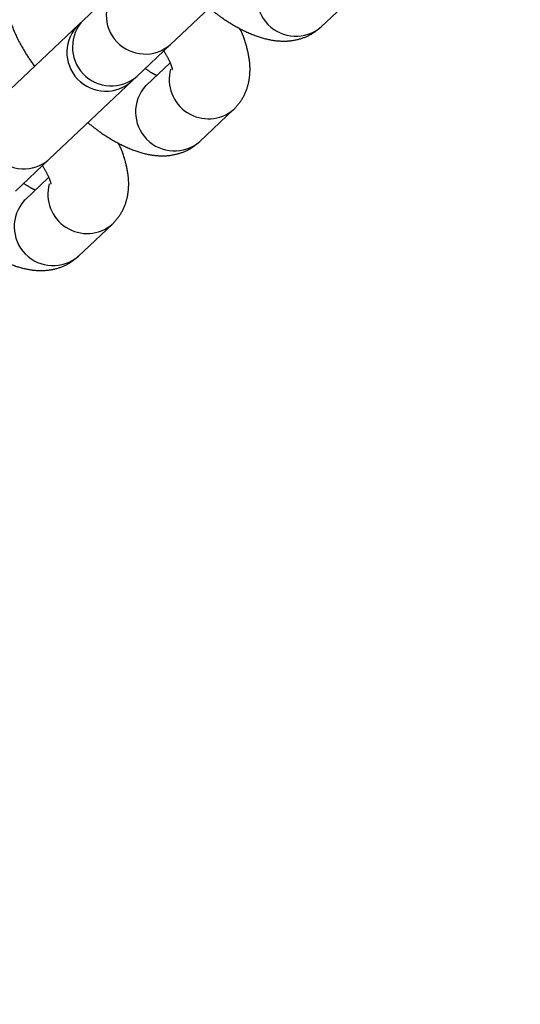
# Model space of a CAD drawing. Header units: metres. Extents: x 104098 to 104607, y 427853 to 428230.
# Tile 83 of 147: x 104263.8098 to 104263.8485, y 428139.9251 to 428140.0011. Entities that reach past the tile are written whole.
import ezdxf

# ---------------------------------------------------------------- set-up
doc = ezdxf.new("R2010")
doc.units = ezdxf.units.M
doc.linetypes.add('DASHED2', pattern=[0.375, 0.25, -0.125])

# ---------------------------------------------------------------- blocks, each defined once
blk = doc.blocks.new('school2')
at = {"color": 252, "linetype": 'DASHED2'}
for p, q in [((107992.5941084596, 456625.0786471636), (107992.5852558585, 456625.0786471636)), ((107992.5945733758, 456625.0786471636), (107992.5941084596, 456625.0786471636)), ((107992.5981570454, 456625.0786471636), (107992.5945733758, 456625.0786471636)), ((107992.5816721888, 456625.0726471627), (107992.5852558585, 456625.0726471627)), ((107992.5852558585, 456625.0726471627), (107992.5941084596, 456625.0726471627)), ((107992.5941084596, 456625.0726471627), (107992.5945733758, 456625.0726471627)), ((107992.5945733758, 456625.0726471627), (107992.5981570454, 456625.0726471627)), ((107992.5981570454, 456625.0726471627), (107992.6070097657, 456625.0726471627)), ((107992.581756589, 456625.0716471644), (107992.5816673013, 456625.0716456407)), ((107992.5842591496, 456625.0716471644), (107992.581756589, 456625.0716471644)), ((107992.5946578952, 456625.0716471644), (107992.5945686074, 456625.0716456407)), ((107992.5971604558, 456625.0716471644), (107992.5946578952, 456625.0716471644)), ((107992.581756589, 456625.0656471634), (107992.5853402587, 456625.0656471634)), ((107992.5946578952, 456625.0656471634), (107992.5982415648, 456625.0656471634)), ((107992.6075590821, 456625.0656471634), (107992.6111427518, 456625.0656471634))]:
    blk.add_line(p, q, dxfattribs=at)
for centre, radius, start, end in [((107963.1760300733, 457111.1270218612), 478.5421874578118, 270.128471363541, 276.2285906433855), ((107963.1760300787, 457111.1270218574), 478.5421874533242, 270.128471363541, 276.2285906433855), ((107963.1760076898, 457111.1274265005), 478.6425921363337, 270.1284688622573, 276.2273076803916), ((107963.1760076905, 457111.1274265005), 480.8925921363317, 270.1284688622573, 276.1986169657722), ((107992.5853913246, 456625.0756471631), 0.003003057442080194, 92.58545444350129, 267.4145455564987), ((107992.5941084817, 456625.0756471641), 0.003000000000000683, 90, 270), ((107992.5947089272, 456625.0756471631), 0.003003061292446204, 92.5870802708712, 267.4129197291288), ((107992.5982925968, 456625.0756471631), 0.003003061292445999, 92.5870802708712, 267.4129197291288), ((107992.5818974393, 456625.0686491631), 0.003005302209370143, 94.39185729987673, 267.3137203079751), ((107992.594798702, 456625.0686491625), 0.0030052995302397, 94.39103110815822, 267.3145465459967), ((107992.6076999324, 456625.0686491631), 0.003005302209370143, 94.39185729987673, 267.3137203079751), ((107992.5855230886, 456625.0686673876), 0.003025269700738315, 121.1638516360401, 266.6867926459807), ((107992.5984242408, 456625.0686673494), 0.003025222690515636, 121.1609825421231, 266.6896623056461)]:
    blk.add_arc(centre, radius, start, end, dxfattribs=at)
for points, knots in [([(107992.5946578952, 456625.0856471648), (107992.5943038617, 456625.0856188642), (107992.5935983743, 456625.0855624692), (107992.5926386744, 456625.0851367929), (107992.5918166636, 456625.0845288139), (107992.5911146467, 456625.083734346), (107992.5904965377, 456625.0827208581), (107992.5899698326, 456625.0814389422), (107992.5895788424, 456625.0800567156), (107992.5894314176, 456625.0790616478), (107992.5893700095, 456625.0786471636)], [0, 0, 0, 0, 0.1086381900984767, 0.2164848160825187, 0.3239551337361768, 0.4386817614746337, 0.5692916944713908, 0.7220909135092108, 0.8842401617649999, 1, 1, 1, 1]), ([(107992.576469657, 456625.0726471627), (107992.576523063, 456625.0722750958), (107992.5766566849, 456625.0713441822), (107992.577029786, 456625.0699722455), (107992.5775685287, 456625.0686121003), (107992.5782441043, 456625.0675052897), (107992.5790302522, 456625.066655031), (107992.5799243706, 456625.0660510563), (107992.5808575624, 456625.0657029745), (107992.58148453, 456625.0656640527), (107992.581756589, 456625.0656471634)], [0, 0, 0, 0, 0.1035939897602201, 0.2591928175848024, 0.4234151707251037, 0.5712168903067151, 0.6943527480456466, 0.807421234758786, 0.9164346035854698, 1, 1, 1, 1]), ([(107992.5828376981, 456625.0716471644), (107992.5827980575, 456625.07174756), (107992.5826977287, 456625.0720016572), (107992.5826054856, 456625.0724038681), (107992.5825496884, 456625.0726471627)], [0, 0, 0, 0, 0.3951072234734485, 1, 1, 1, 1]), ([(107992.584548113, 456625.0726471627), (107992.5844810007, 456625.072370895), (107992.5843525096, 456625.0718419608), (107992.5841580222, 456625.0713557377), (107992.5840188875, 456625.0711278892), (107992.5840378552, 456625.071151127), (107992.5840432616, 456625.0711577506)], [0, 0, 0, 0, 0.3246750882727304, 0.6216136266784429, 0.8921469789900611, 1, 1, 1, 1]), ([(107992.5893709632, 456625.0726471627), (107992.5894243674, 456625.0722750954), (107992.5895579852, 456625.0713441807), (107992.5899311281, 456625.0699722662), (107992.5904696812, 456625.0686120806), (107992.591145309, 456625.0675052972), (107992.5919314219, 456625.0666549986), (107992.5928256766, 456625.0660511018), (107992.5937587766, 456625.0657029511), (107992.5943857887, 456625.0656640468), (107992.5946578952, 456625.0656471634)], [0, 0, 0, 0, 0.1035935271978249, 0.2591916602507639, 0.4234100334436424, 0.5712110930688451, 0.6943464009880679, 0.8074215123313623, 0.9164260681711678, 1, 1, 1, 1]), ([(107992.595738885, 456625.0716471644), (107992.5956992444, 456625.07174756), (107992.5955989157, 456625.0720016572), (107992.5955066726, 456625.0724038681), (107992.5954508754, 456625.0726471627)], [0, 0, 0, 0, 0.3951072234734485, 1, 1, 1, 1]), ([(107992.5974492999, 456625.0726471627), (107992.5973821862, 456625.0723708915), (107992.5972536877, 456625.0718419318), (107992.59705921, 456625.0713557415), (107992.5969200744, 456625.0711278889), (107992.5969390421, 456625.071151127), (107992.5969444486, 456625.0711577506)], [0, 0, 0, 0, 0.3246588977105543, 0.6216045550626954, 0.8921443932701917, 1, 1, 1, 1]), ([(107992.6022721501, 456625.0726471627), (107992.6023255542, 456625.0722751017), (107992.6024591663, 456625.0713442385), (107992.602832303, 456625.0699721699), (107992.6033710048, 456625.0686121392), (107992.6040465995, 456625.0675052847), (107992.6048327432, 456625.0666550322), (107992.6057268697, 456625.0660510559), (107992.6066600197, 456625.0657029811), (107992.6072870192, 456625.0656640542), (107992.6075590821, 456625.0656471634)], [0, 0, 0, 0, 0.1035974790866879, 0.2591916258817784, 0.4234200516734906, 0.571221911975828, 0.694357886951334, 0.8074264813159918, 0.9164399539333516, 0.9999999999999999, 0.9999999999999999, 0.9999999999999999, 0.9999999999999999]), ([(107992.5853402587, 456625.0656471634), (107992.585694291, 456625.0656754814), (107992.5863998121, 456625.065731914), (107992.5873595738, 456625.0661573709), (107992.5881809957, 456625.0667660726), (107992.5888856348, 456625.067557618), (107992.589491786, 456625.0685843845), (107992.5898647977, 456625.0693683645), (107992.5900014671, 456625.0698696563), (107992.5900037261, 456625.069877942)], [0, 0, 0, 0, 0.1499086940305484, 0.2987404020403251, 0.4470451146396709, 0.6053632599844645, 0.7855992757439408, 0.9964562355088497, 1, 1, 1, 1]), ([(107992.5982415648, 456625.0656471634), (107992.598595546, 456625.06567549), (107992.5993010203, 456625.0657319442), (107992.6002608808, 456625.0661573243), (107992.601082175, 456625.0667661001), (107992.6017868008, 456625.0675576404), (107992.6023931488, 456625.0685843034), (107992.6027659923, 456625.0693683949), (107992.602902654, 456625.0698696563), (107992.602904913, 456625.069877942)], [0, 0, 0, 0, 0.1498990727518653, 0.2987445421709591, 0.4470423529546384, 0.6053632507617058, 0.785608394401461, 0.9964561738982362, 1, 1, 1, 1])]:
    blk.add_open_spline(points, degree=3, knots=knots, dxfattribs=at)

msp = doc.modelspace()

# ---------------------------------------------------------------- block references
at = {"rotation": 43.40342385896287}
msp.add_blockref('school2', (339564.7790640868, 22181.48214643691), dxfattribs=at)

doc.saveas('drawing.dxf')
